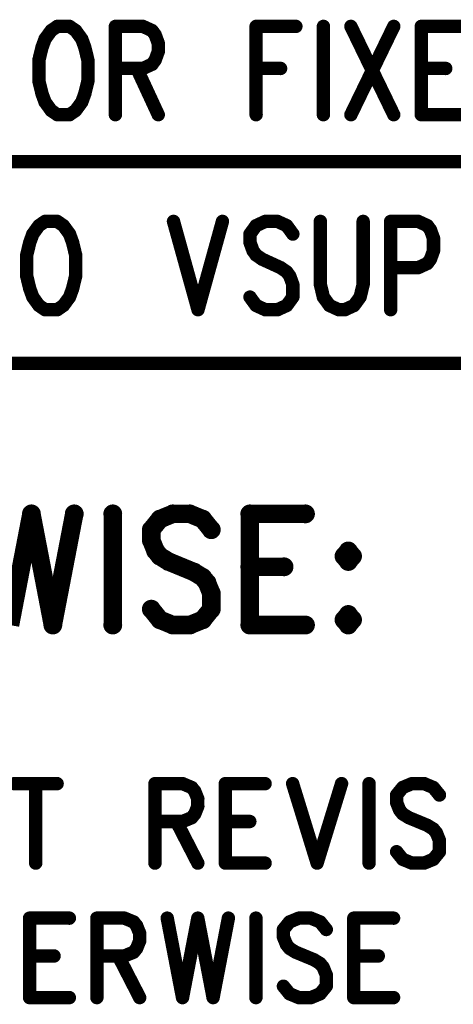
# Model space of a CAD drawing. Extents: x 2 to 38, y 2.4 to 29.6.
# Tile 88 of 93: x 31 to 32.2, y 24.7 to 27.2. Entities that reach past the tile are written whole.
import ezdxf

# ---------------------------------------------------------------- set-up
doc = ezdxf.new("R2010")
doc.units = 0
doc.layers.get('0').update_dxf_attribs({"linetype": 'CONTINUOUS'})
doc.layers.add('adt001026', color=1, linetype='CONTINUOUS')

# ---------------------------------------------------------------- blocks, each defined once
blk = doc.blocks.new('D251')
at = {"const_width": 0.0171}
blk.add_lwpolyline([(-0.00855, 0, 1), (0.00855, 0, 1)], format="xyb", close=True, dxfattribs=at)
blk = doc.blocks.new('D283')
at = {"const_width": 0.02395}
blk.add_lwpolyline([(-0.011975, 0, 1), (0.011975, 0, 1)], format="xyb", close=True, dxfattribs=at)

msp = doc.modelspace()

# ---------------------------------------------------------------- linework, layer by layer
at = {"layer": 'adt001026', "color": 1}
for points, const_width in [([(31.1431, 27.2146), (31.1276, 27.2039)], 0.034), ([(31.1743, 27.2146), (31.1431, 27.2146)], 0.034), ([(31.1898, 27.2039), (31.1743, 27.2146)], 0.034), ([(31.291, 27.2146), (31.291, 26.9898)], 0.034), ([(31.291, 27.2146), (31.3611, 27.2146)], 0.034), ([(31.3611, 27.2146), (31.3844, 27.2039)], 0.034), ([(31.6491, 27.2146), (31.6491, 26.9898)], 0.034), ([(31.6491, 27.2146), (31.7502, 27.2146)], 0.034), ([(31.8203, 27.2146), (31.8203, 26.9898)], 0.034), ([(31.8903, 27.2146), (31.9993, 26.9898)], 0.034), ([(31.9993, 27.2146), (31.8903, 26.9898)], 0.034), ([(32.0694, 27.2146), (32.0694, 26.9898)], 0.034), ([(32.0694, 27.2146), (32.1705, 27.2146)], 0.034), ([(31.1276, 27.2039), (31.112, 27.1825)], 0.034), ([(31.2054, 27.1825), (31.1898, 27.2039)], 0.034), ([(31.3844, 27.2039), (31.3922, 27.1932)], 0.034), ([(31.3922, 27.1932), (31.4, 27.1718)], 0.034), ([(31.112, 27.1825), (31.1042, 27.1611)], 0.034), ([(31.2132, 27.1611), (31.2054, 27.1825)], 0.034), ([(31.4, 27.1718), (31.4, 27.1503)], 0.034), ([(31.1042, 27.1611), (31.0964, 27.1289)], 0.034), ([(31.221, 27.1289), (31.2132, 27.1611)], 0.034), ([(31.4, 27.1503), (31.3922, 27.1289)], 0.034), ([(31.0964, 27.1289), (31.0964, 27.0754)], 0.034), ([(31.221, 27.0754), (31.221, 27.1289)], 0.034), ([(31.3844, 27.1182), (31.3611, 27.1075)], 0.034), ([(31.3922, 27.1289), (31.3844, 27.1182)], 0.034), ([(31.3611, 27.1075), (31.291, 27.1075)], 0.034), ([(31.3455, 27.1075), (31.4, 26.9898)], 0.034), ([(31.6491, 27.1075), (31.7113, 27.1075)], 0.034), ([(32.0694, 27.1075), (32.1316, 27.1075)], 0.034), ([(31.0964, 27.0754), (31.1042, 27.0433)], 0.034), ([(31.2132, 27.0433), (31.221, 27.0754)], 0.034), ([(31.1042, 27.0433), (31.112, 27.0219)], 0.034), ([(31.2054, 27.0219), (31.2132, 27.0433)], 0.034), ([(31.112, 27.0219), (31.1276, 27.0005)], 0.034), ([(31.1898, 27.0005), (31.2054, 27.0219)], 0.034), ([(31.1276, 27.0005), (31.1431, 26.9898)], 0.034), ([(31.1431, 26.9898), (31.1743, 26.9898)], 0.034), ([(31.1743, 26.9898), (31.1898, 27.0005)], 0.034), ([(32.0694, 26.9898), (32.1705, 26.9898)], 0.034), ([(25.4068, 26.87), (37.3931, 26.87)], 0.034), ([(25.4068, 26.87), (37.3931, 26.87)], 0.034), ([(31.112, 26.718), (31.0964, 26.7073)], 0.034), ([(31.1431, 26.718), (31.112, 26.718)], 0.034), ([(31.1587, 26.7073), (31.1431, 26.718)], 0.034), ([(31.4389, 26.718), (31.5012, 26.4932)], 0.034), ([(31.5634, 26.718), (31.5012, 26.4932)], 0.034), ([(31.6724, 26.718), (31.6491, 26.7073)], 0.034), ([(31.7035, 26.718), (31.6724, 26.718)], 0.034), ([(31.7269, 26.7073), (31.7035, 26.718)], 0.034), ([(31.8125, 26.718), (31.8125, 26.5575)], 0.034), ([(31.9215, 26.5575), (31.9215, 26.718)], 0.034), ([(31.9915, 26.718), (31.9915, 26.4932)], 0.034), ([(31.9915, 26.718), (32.0616, 26.718)], 0.034), ([(32.0616, 26.718), (32.0849, 26.7073)], 0.034), ([(31.0809, 26.6859), (31.0731, 26.6645)], 0.034), ([(31.0964, 26.7073), (31.0809, 26.6859)], 0.034), ([(31.1743, 26.6859), (31.1587, 26.7073)], 0.034), ([(31.1821, 26.6645), (31.1743, 26.6859)], 0.034), ([(31.6491, 26.7073), (31.6335, 26.6859)], 0.034), ([(31.6335, 26.6859), (31.6335, 26.6645)], 0.034), ([(31.7425, 26.6859), (31.7269, 26.7073)], 0.034), ([(32.0849, 26.7073), (32.0927, 26.6966)], 0.034), ([(32.0927, 26.6966), (32.1005, 26.6752)], 0.034), ([(31.0731, 26.6645), (31.0653, 26.6324)], 0.034), ([(31.1898, 26.6324), (31.1821, 26.6645)], 0.034), ([(31.6335, 26.6645), (31.6413, 26.6431)], 0.034), ([(32.1005, 26.6752), (32.1005, 26.6431)], 0.034), ([(31.6413, 26.6431), (31.6491, 26.6324)], 0.034), ([(32.1005, 26.6431), (32.0927, 26.6217)], 0.034), ([(31.0653, 26.6324), (31.0653, 26.5789)], 0.034), ([(31.1898, 26.5789), (31.1898, 26.6324)], 0.034), ([(31.6491, 26.6324), (31.6646, 26.6217)], 0.034), ([(31.6646, 26.6217), (31.7113, 26.6003)], 0.034), ([(32.0849, 26.611), (32.0616, 26.6003)], 0.034), ([(32.0927, 26.6217), (32.0849, 26.611)], 0.034), ([(31.7113, 26.6003), (31.7269, 26.5896)], 0.034), ([(31.7269, 26.5896), (31.7347, 26.5789)], 0.034), ([(32.0616, 26.6003), (31.9915, 26.6003)], 0.034), ([(31.0653, 26.5789), (31.0731, 26.5468)], 0.034), ([(31.1821, 26.5468), (31.1898, 26.5789)], 0.034), ([(31.7347, 26.5789), (31.7425, 26.5575)], 0.034), ([(31.0731, 26.5468), (31.0809, 26.5253)], 0.034), ([(31.1743, 26.5253), (31.1821, 26.5468)], 0.034), ([(31.7425, 26.5575), (31.7425, 26.5253)], 0.034), ([(31.8125, 26.5575), (31.8203, 26.5253)], 0.034), ([(31.9137, 26.5253), (31.9215, 26.5575)], 0.034), ([(31.0809, 26.5253), (31.0964, 26.5039)], 0.034), ([(31.1587, 26.5039), (31.1743, 26.5253)], 0.034), ([(31.6491, 26.5039), (31.6335, 26.5253)], 0.034), ([(31.7425, 26.5253), (31.7269, 26.5039)], 0.034), ([(31.8203, 26.5253), (31.8359, 26.5039)], 0.034), ([(31.8981, 26.5039), (31.9137, 26.5253)], 0.034), ([(31.0964, 26.5039), (31.112, 26.4932)], 0.034), ([(31.112, 26.4932), (31.1431, 26.4932)], 0.034), ([(31.1431, 26.4932), (31.1587, 26.5039)], 0.034), ([(31.6724, 26.4932), (31.6491, 26.5039)], 0.034), ([(31.7035, 26.4932), (31.6724, 26.4932)], 0.034), ([(31.7269, 26.5039), (31.7035, 26.4932)], 0.034), ([(31.8359, 26.5039), (31.8592, 26.4932)], 0.034), ([(31.8592, 26.4932), (31.8748, 26.4932)], 0.034), ([(31.8748, 26.4932), (31.8981, 26.5039)], 0.034), ([(25.4068, 26.3563), (37.3931, 26.3563)], 0.034), ([(31.0773, 25.9733), (31.0228, 25.6902)], 0.047), ([(31.0773, 25.9733), (31.1318, 25.6902)], 0.047), ([(31.1863, 25.9733), (31.1318, 25.6902)], 0.047), ([(31.2843, 25.9733), (31.2843, 25.6902)], 0.047), ([(31.4042, 25.9599), (31.3824, 25.9329)], 0.047), ([(31.4369, 25.9733), (31.4042, 25.9599)], 0.047), ([(31.4805, 25.9733), (31.4369, 25.9733)], 0.047), ([(31.5132, 25.9599), (31.4805, 25.9733)], 0.047), ([(31.535, 25.9329), (31.5132, 25.9599)], 0.047), ([(31.633, 25.9733), (31.633, 25.6902)], 0.047), ([(31.633, 25.9733), (31.7747, 25.9733)], 0.047), ([(31.3824, 25.9329), (31.3824, 25.9059)], 0.047), ([(31.3824, 25.9059), (31.3933, 25.8789)], 0.047), ([(31.3933, 25.8789), (31.4042, 25.8655)], 0.047), ([(31.8836, 25.8789), (31.8727, 25.8655)], 0.047), ([(31.8945, 25.8655), (31.8836, 25.8789)], 0.047), ([(31.4042, 25.8655), (31.426, 25.852)], 0.047), ([(31.426, 25.852), (31.4914, 25.825)], 0.047), ([(31.8727, 25.8655), (31.8836, 25.852)], 0.047), ([(31.8836, 25.852), (31.8945, 25.8655)], 0.047), ([(31.633, 25.8385), (31.7202, 25.8385)], 0.047), ([(31.4914, 25.825), (31.5132, 25.8115)], 0.047), ([(31.5132, 25.8115), (31.5241, 25.798)], 0.047), ([(31.5241, 25.798), (31.535, 25.7711)], 0.047), ([(31.535, 25.7711), (31.535, 25.7306)], 0.047), ([(31.4042, 25.7036), (31.3824, 25.7306)], 0.047), ([(31.535, 25.7306), (31.5132, 25.7036)], 0.047), ([(31.4369, 25.6902), (31.4042, 25.7036)], 0.047), ([(31.5132, 25.7036), (31.4805, 25.6902)], 0.047), ([(31.8836, 25.7171), (31.8727, 25.7036)], 0.047), ([(31.8727, 25.7036), (31.8836, 25.6902)], 0.047), ([(31.8945, 25.7036), (31.8836, 25.7171)], 0.047), ([(31.8836, 25.6902), (31.8945, 25.7036)], 0.047), ([(31.4805, 25.6902), (31.4369, 25.6902)], 0.047), ([(31.633, 25.6902), (31.7747, 25.6902)], 0.047), ([(31.0337, 25.2863), (31.1427, 25.2863)], 0.034), ([(31.0882, 25.2863), (31.0882, 25.084)], 0.034), ([(31.3917, 25.2863), (31.3917, 25.084)], 0.034), ([(31.3917, 25.2863), (31.4618, 25.2863)], 0.034), ([(31.4618, 25.2863), (31.4851, 25.2766)], 0.034), ([(31.5708, 25.2863), (31.5708, 25.084)], 0.034), ([(31.5708, 25.2863), (31.6719, 25.2863)], 0.034), ([(31.742, 25.2863), (31.8043, 25.084)], 0.034), ([(31.8665, 25.2863), (31.8043, 25.084)], 0.034), ([(31.9366, 25.2863), (31.9366, 25.084)], 0.034), ([(32.0455, 25.2863), (32.0222, 25.2766)], 0.034), ([(32.0767, 25.2863), (32.0455, 25.2863)], 0.034), ([(32.1, 25.2766), (32.0767, 25.2863)], 0.034), ([(31.4851, 25.2766), (31.4929, 25.267)], 0.034), ([(31.4929, 25.267), (31.5007, 25.2477)], 0.034), ([(32.0222, 25.2766), (32.0066, 25.2574)], 0.034), ([(32.0066, 25.2574), (32.0066, 25.2381)], 0.034), ([(32.1156, 25.2574), (32.1, 25.2766)], 0.034), ([(31.5007, 25.2477), (31.5007, 25.2285)], 0.034), ([(32.0066, 25.2381), (32.0144, 25.2188)], 0.034), ([(31.4929, 25.2092), (31.4851, 25.1996)], 0.034), ([(31.5007, 25.2285), (31.4929, 25.2092)], 0.034), ([(32.0144, 25.2188), (32.0222, 25.2092)], 0.034), ([(32.0222, 25.2092), (32.0378, 25.1996)], 0.034), ([(31.4618, 25.1899), (31.3917, 25.1899)], 0.034), ([(31.4462, 25.1899), (31.5007, 25.084)], 0.034), ([(31.4851, 25.1996), (31.4618, 25.1899)], 0.034), ([(31.5708, 25.1899), (31.633, 25.1899)], 0.034), ([(32.0378, 25.1996), (32.0845, 25.1803)], 0.034), ([(32.0845, 25.1803), (32.1, 25.1707)], 0.034), ([(32.1, 25.1707), (32.1078, 25.1611)], 0.034), ([(32.1078, 25.1611), (32.1156, 25.1418)], 0.034), ([(32.1156, 25.1418), (32.1156, 25.1129)], 0.034), ([(32.0222, 25.0936), (32.0066, 25.1129)], 0.034), ([(32.1156, 25.1129), (32.1, 25.0936)], 0.034), ([(31.5708, 25.084), (31.6719, 25.084)], 0.034), ([(32.0455, 25.084), (32.0222, 25.0936)], 0.034), ([(32.0767, 25.084), (32.0455, 25.084)], 0.034), ([(32.1, 25.0936), (32.0767, 25.084)], 0.034), ([(31.0726, 24.9438), (31.0726, 24.7415)], 0.034), ([(31.0726, 24.9438), (31.1738, 24.9438)], 0.034), ([(31.2439, 24.9438), (31.2439, 24.7415)], 0.034), ([(31.2439, 24.9438), (31.3139, 24.9438)], 0.034), ([(31.3139, 24.9438), (31.3373, 24.9342)], 0.034), ([(31.3373, 24.9342), (31.345, 24.9245)], 0.034), ([(31.4229, 24.9438), (31.4618, 24.7415)], 0.034), ([(31.5007, 24.9438), (31.4618, 24.7415)], 0.034), ([(31.5007, 24.9438), (31.5396, 24.7415)], 0.034), ([(31.5785, 24.9438), (31.5396, 24.7415)], 0.034), ([(31.6486, 24.9438), (31.6486, 24.7415)], 0.034), ([(31.7342, 24.9342), (31.7186, 24.9149)], 0.034), ([(31.7576, 24.9438), (31.7342, 24.9342)], 0.034), ([(31.7887, 24.9438), (31.7576, 24.9438)], 0.034), ([(31.812, 24.9342), (31.7887, 24.9438)], 0.034), ([(31.8276, 24.9149), (31.812, 24.9342)], 0.034), ([(31.8977, 24.9438), (31.8977, 24.7415)], 0.034), ([(31.8977, 24.9438), (31.9988, 24.9438)], 0.034), ([(31.345, 24.9245), (31.3528, 24.9053)], 0.034), ([(31.7186, 24.9149), (31.7186, 24.8956)], 0.034), ([(31.3528, 24.886), (31.345, 24.8667)], 0.034), ([(31.3528, 24.9053), (31.3528, 24.886)], 0.034), ([(31.7186, 24.8956), (31.7264, 24.8764)], 0.034), ([(31.3373, 24.8571), (31.3139, 24.8475)], 0.034), ([(31.345, 24.8667), (31.3373, 24.8571)], 0.034), ([(31.7264, 24.8764), (31.7342, 24.8667)], 0.034), ([(31.7342, 24.8667), (31.7498, 24.8571)], 0.034), ([(31.7498, 24.8571), (31.7965, 24.8378)], 0.034), ([(31.0726, 24.8475), (31.1349, 24.8475)], 0.034), ([(31.3139, 24.8475), (31.2439, 24.8475)], 0.034), ([(31.2983, 24.8475), (31.3528, 24.7415)], 0.034), ([(31.7965, 24.8378), (31.812, 24.8282)], 0.034), ([(31.8977, 24.8475), (31.9599, 24.8475)], 0.034), ([(31.812, 24.8282), (31.8198, 24.8186)], 0.034), ([(31.8198, 24.8186), (31.8276, 24.7993)], 0.034), ([(31.8276, 24.7993), (31.8276, 24.7704)], 0.034), ([(31.7342, 24.7512), (31.7186, 24.7704)], 0.034), ([(31.8276, 24.7704), (31.812, 24.7512)], 0.034), ([(31.0726, 24.7415), (31.1738, 24.7415)], 0.034), ([(31.7576, 24.7415), (31.7342, 24.7512)], 0.034), ([(31.7887, 24.7415), (31.7576, 24.7415)], 0.034), ([(31.812, 24.7512), (31.7887, 24.7415)], 0.034), ([(31.8977, 24.7415), (31.9988, 24.7415)], 0.034)]:
    msp.add_lwpolyline(points, dxfattribs=dict(at, const_width=const_width))

# ---------------------------------------------------------------- block references
at = {"layer": 'adt001026'}
for name, p in [('D251', (31.1431, 27.2146)), ('D251', (31.1431, 27.2146)), ('D251', (31.1743, 27.2146)), ('D251', (31.291, 27.2146)), ('D251', (31.291, 27.2146)), ('D251', (31.3611, 27.2146)), ('D251', (31.6491, 27.2146)), ('D251', (31.6491, 27.2146)), ('D251', (31.7502, 27.2146)), ('D251', (31.8203, 27.2146)), ('D251', (31.8903, 27.2146)), ('D251', (31.9993, 27.2146)), ('D251', (32.0694, 27.2146)), ('D251', (32.0694, 27.2146)), ('D251', (31.1276, 27.2039)), ('D251', (31.1898, 27.2039)), ('D251', (31.3844, 27.2039)), ('D251', (31.3922, 27.1932)), ('D251', (31.112, 27.1825)), ('D251', (31.2054, 27.1825)), ('D251', (31.4, 27.1718)), ('D251', (31.1042, 27.1611)), ('D251', (31.2132, 27.1611)), ('D251', (31.4, 27.1503)), ('D251', (31.0964, 27.1289)), ('D251', (31.221, 27.1289)), ('D251', (31.3844, 27.1182)), ('D251', (31.3922, 27.1289)), ('D251', (31.291, 27.1075)), ('D251', (31.3455, 27.1075)), ('D251', (31.3611, 27.1075)), ('D251', (31.6491, 27.1075)), ('D251', (31.7113, 27.1075)), ('D251', (32.0694, 27.1075)), ('D251', (32.1316, 27.1075)), ('D251', (31.0964, 27.0754)), ('D251', (31.221, 27.0754)), ('D251', (31.1042, 27.0433)), ('D251', (31.2132, 27.0433)), ('D251', (31.112, 27.0219)), ('D251', (31.2054, 27.0219)), ('D251', (31.1276, 27.0005)), ('D251', (31.1431, 26.9898)), ('D251', (31.1743, 26.9898)), ('D251', (31.1898, 27.0005)), ('D251', (31.291, 26.9898)), ('D251', (31.4, 26.9898)), ('D251', (31.6491, 26.9898)), ('D251', (31.8203, 26.9898)), ('D251', (31.8903, 26.9898)), ('D251', (31.9993, 26.9898)), ('D251', (32.0694, 26.9898)), ('D251', (32.0694, 26.9898)), ('D251', (31.112, 26.718)), ('D251', (31.112, 26.718)), ('D251', (31.1431, 26.718)), ('D251', (31.4389, 26.718)), ('D251', (31.5634, 26.718)), ('D251', (31.6724, 26.718)), ('D251', (31.7035, 26.718)), ('D251', (31.8125, 26.718)), ('D251', (31.9215, 26.718)), ('D251', (31.9915, 26.718)), ('D251', (31.9915, 26.718)), ('D251', (32.0616, 26.718)), ('D251', (31.0809, 26.6859)), ('D251', (31.0964, 26.7073)), ('D251', (31.1587, 26.7073)), ('D251', (31.1743, 26.6859)), ('D251', (31.6335, 26.6859)), ('D251', (31.6491, 26.7073)), ('D251', (31.7269, 26.7073)), ('D251', (31.7425, 26.6859)), ('D251', (32.0849, 26.7073)), ('D251', (32.0927, 26.6966)), ('D251', (31.0731, 26.6645)), ('D251', (31.1821, 26.6645)), ('D251', (31.6335, 26.6645)), ('D251', (32.1005, 26.6752)), ('D251', (31.6413, 26.6431)), ('D251', (32.1005, 26.6431)), ('D251', (31.0653, 26.6324)), ('D251', (31.1898, 26.6324)), ('D251', (31.6491, 26.6324)), ('D251', (31.6646, 26.6217)), ('D251', (32.0849, 26.611)), ('D251', (32.0927, 26.6217)), ('D251', (31.7113, 26.6003)), ('D251', (31.7269, 26.5896)), ('D251', (31.9915, 26.6003)), ('D251', (32.0616, 26.6003)), ('D251', (31.0653, 26.5789)), ('D251', (31.1898, 26.5789)), ('D251', (31.7347, 26.5789)), ('D251', (31.0731, 26.5468)), ('D251', (31.1821, 26.5468)), ('D251', (31.7425, 26.5575)), ('D251', (31.8125, 26.5575)), ('D251', (31.9215, 26.5575)), ('D251', (31.0809, 26.5253)), ('D251', (31.1743, 26.5253)), ('D251', (31.6335, 26.5253)), ('D251', (31.7425, 26.5253)), ('D251', (31.8203, 26.5253)), ('D251', (31.9137, 26.5253)), ('D251', (31.0964, 26.5039)), ('D251', (31.112, 26.4932)), ('D251', (31.1431, 26.4932)), ('D251', (31.1587, 26.5039)), ('D251', (31.5012, 26.4932)), ('D251', (31.5012, 26.4932)), ('D251', (31.6491, 26.5039)), ('D251', (31.6724, 26.4932)), ('D251', (31.7035, 26.4932)), ('D251', (31.7269, 26.5039)), ('D251', (31.8359, 26.5039)), ('D251', (31.8592, 26.4932)), ('D251', (31.8748, 26.4932)), ('D251', (31.8981, 26.5039)), ('D251', (31.9915, 26.4932)), ('D283', (31.0773, 25.9733)), ('D283', (31.0773, 25.9733)), ('D283', (31.1863, 25.9733)), ('D283', (31.2843, 25.9733)), ('D283', (31.4042, 25.9599)), ('D283', (31.4369, 25.9733)), ('D283', (31.4805, 25.9733)), ('D283', (31.5132, 25.9599)), ('D283', (31.633, 25.9733)), ('D283', (31.633, 25.9733)), ('D283', (31.7747, 25.9733)), ('D283', (31.3824, 25.9329)), ('D283', (31.535, 25.9329)), ('D283', (31.3824, 25.9059)), ('D283', (31.3933, 25.8789)), ('D283', (31.8836, 25.8789)), ('D283', (31.8836, 25.8789)), ('D283', (31.4042, 25.8655)), ('D283', (31.426, 25.852)), ('D283', (31.8727, 25.8655)), ('D283', (31.8836, 25.852)), ('D283', (31.8945, 25.8655)), ('D283', (31.633, 25.8385)), ('D283', (31.7202, 25.8385)), ('D283', (31.4914, 25.825)), ('D283', (31.5132, 25.8115)), ('D283', (31.5241, 25.798)), ('D283', (31.535, 25.7711)), ('D283', (31.3824, 25.7306)), ('D283', (31.535, 25.7306)), ('D283', (31.4042, 25.7036)), ('D283', (31.5132, 25.7036)), ('D283', (31.8727, 25.7036)), ('D283', (31.8836, 25.7171)), ('D283', (31.8836, 25.7171)), ('D283', (31.8945, 25.7036)), ('D283', (31.1318, 25.6902)), ('D283', (31.1318, 25.6902)), ('D283', (31.2843, 25.6902)), ('D283', (31.4369, 25.6902)), ('D283', (31.4805, 25.6902)), ('D283', (31.633, 25.6902)), ('D283', (31.633, 25.6902)), ('D283', (31.7747, 25.6902)), ('D283', (31.8836, 25.6902)), ('D251', (31.0337, 25.2863)), ('D251', (31.0882, 25.2863)), ('D251', (31.1427, 25.2863)), ('D251', (31.3917, 25.2863)), ('D251', (31.3917, 25.2863)), ('D251', (31.4618, 25.2863)), ('D251', (31.5708, 25.2863)), ('D251', (31.5708, 25.2863)), ('D251', (31.6719, 25.2863)), ('D251', (31.742, 25.2863)), ('D251', (31.8665, 25.2863)), ('D251', (31.9366, 25.2863)), ('D251', (32.0455, 25.2863)), ('D251', (32.0767, 25.2863)), ('D251', (31.4851, 25.2766)), ('D251', (31.4929, 25.267)), ('D251', (32.0066, 25.2574)), ('D251', (32.0222, 25.2766)), ('D251', (32.1, 25.2766)), ('D251', (32.1156, 25.2574)), ('D251', (31.5007, 25.2477)), ('D251', (32.0066, 25.2381)), ('D251', (31.4929, 25.2092)), ('D251', (31.5007, 25.2285)), ('D251', (32.0144, 25.2188)), ('D251', (32.0222, 25.2092)), ('D251', (31.3917, 25.1899)), ('D251', (31.4462, 25.1899)), ('D251', (31.4618, 25.1899)), ('D251', (31.4851, 25.1996)), ('D251', (31.5708, 25.1899)), ('D251', (31.633, 25.1899)), ('D251', (32.0378, 25.1996)), ('D251', (32.0845, 25.1803)), ('D251', (32.1, 25.1707)), ('D251', (32.1078, 25.1611)), ('D251', (32.1156, 25.1418)), ('D251', (32.0066, 25.1129)), ('D251', (32.1156, 25.1129)), ('D251', (31.0882, 25.084)), ('D251', (31.3917, 25.084)), ('D251', (31.5007, 25.084)), ('D251', (31.5708, 25.084)), ('D251', (31.5708, 25.084)), ('D251', (31.6719, 25.084)), ('D251', (31.8043, 25.084)), ('D251', (31.8043, 25.084)), ('D251', (31.9366, 25.084)), ('D251', (32.0222, 25.0936)), ('D251', (32.0455, 25.084)), ('D251', (32.0767, 25.084)), ('D251', (32.1, 25.0936)), ('D251', (31.0726, 24.9438)), ('D251', (31.0726, 24.9438)), ('D251', (31.1738, 24.9438)), ('D251', (31.2439, 24.9438)), ('D251', (31.2439, 24.9438)), ('D251', (31.3139, 24.9438)), ('D251', (31.3373, 24.9342)), ('D251', (31.4229, 24.9438)), ('D251', (31.5007, 24.9438)), ('D251', (31.5007, 24.9438)), ('D251', (31.5785, 24.9438)), ('D251', (31.6486, 24.9438)), ('D251', (31.7342, 24.9342)), ('D251', (31.7576, 24.9438)), ('D251', (31.7887, 24.9438)), ('D251', (31.812, 24.9342)), ('D251', (31.8977, 24.9438)), ('D251', (31.8977, 24.9438)), ('D251', (31.9988, 24.9438)), ('D251', (31.345, 24.9245)), ('D251', (31.7186, 24.9149)), ('D251', (31.8276, 24.9149)), ('D251', (31.3528, 24.9053)), ('D251', (31.3528, 24.886)), ('D251', (31.7186, 24.8956)), ('D251', (31.3373, 24.8571)), ('D251', (31.345, 24.8667)), ('D251', (31.7264, 24.8764)), ('D251', (31.7342, 24.8667)), ('D251', (31.7498, 24.8571)), ('D251', (31.0726, 24.8475)), ('D251', (31.1349, 24.8475)), ('D251', (31.2439, 24.8475)), ('D251', (31.2983, 24.8475)), ('D251', (31.3139, 24.8475)), ('D251', (31.7965, 24.8378)), ('D251', (31.8977, 24.8475)), ('D251', (31.9599, 24.8475)), ('D251', (31.812, 24.8282)), ('D251', (31.8198, 24.8186)), ('D251', (31.8276, 24.7993)), ('D251', (31.7186, 24.7704)), ('D251', (31.8276, 24.7704)), ('D251', (31.0726, 24.7415)), ('D251', (31.0726, 24.7415)), ('D251', (31.1738, 24.7415)), ('D251', (31.2439, 24.7415)), ('D251', (31.3528, 24.7415)), ('D251', (31.4618, 24.7415)), ('D251', (31.4618, 24.7415)), ('D251', (31.5396, 24.7415)), ('D251', (31.5396, 24.7415)), ('D251', (31.6486, 24.7415)), ('D251', (31.7342, 24.7512)), ('D251', (31.7576, 24.7415)), ('D251', (31.7887, 24.7415)), ('D251', (31.812, 24.7512)), ('D251', (31.8977, 24.7415)), ('D251', (31.8977, 24.7415)), ('D251', (31.9988, 24.7415))]:
    msp.add_blockref(name, p, dxfattribs=at)

doc.saveas('drawing.dxf')
